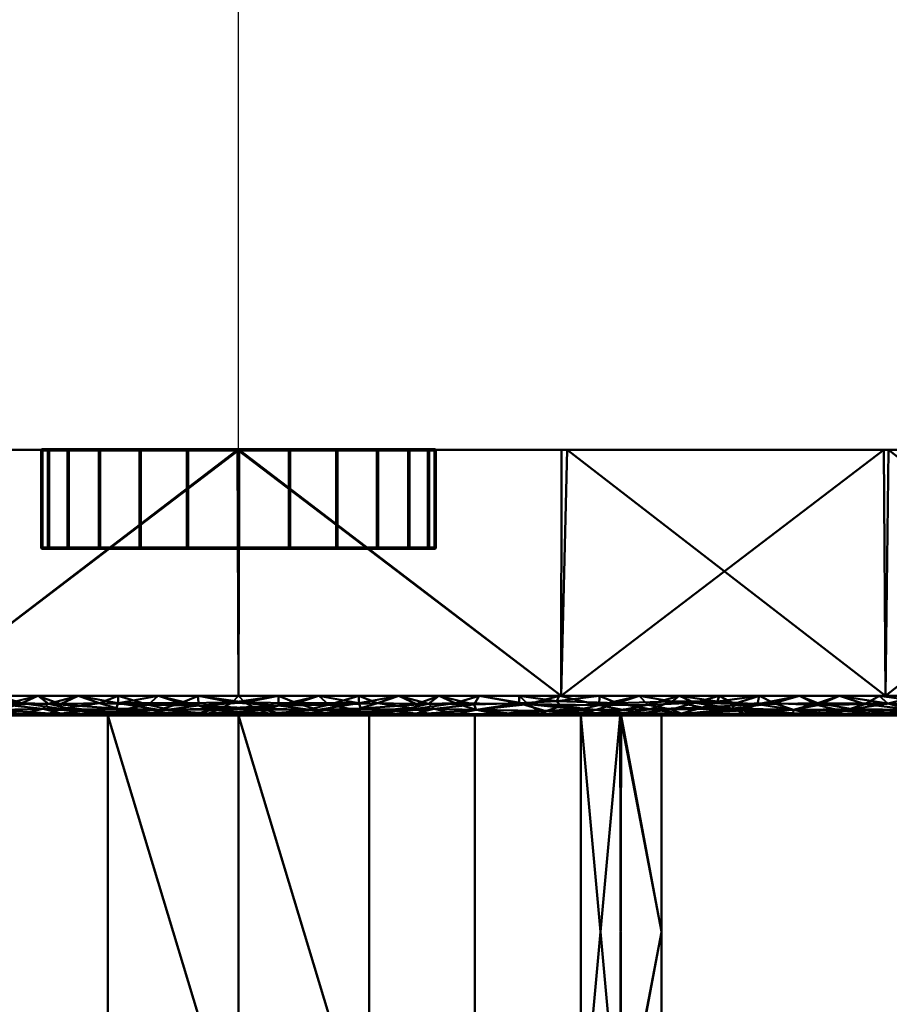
# Model space of a CAD drawing. Header units: millimetres. Extents: x -131 to 75, y -78 to 122.
# Tile 40 of 42: x -11 to 33, y -28 to 22. Entities that reach past the tile are written whole.
import ezdxf

# ---------------------------------------------------------------- set-up
doc = ezdxf.new("R2010")
doc.units = ezdxf.units.MM
doc.layers.add('G-IMPT', color=8, linetype='Continuous', lineweight=30)
doc.layers.add('P-SANR-FIXT', color=6, linetype='Continuous', lineweight=30)

# ---------------------------------------------------------------- blocks, each defined once
blk = doc.blocks.new('FFAS1722-709500ZN0 - 3D_FFAS1722-709500ZN0_D0_ipt-92439-View 1')
at = {"layer": 'G-IMPT', "lineweight": 40}
mesh = blk.add_polyface(dxfattribs=at)
corners = [(21.506, 25.5), (21.506, 30.995), (21.506, 36.49), (21.506, 41.985), (21.506, 47.48), (17.399, 47.48, 12.641), (6.646, 47.48, 20.454), (-6.646, 47.48, 20.454), (-17.399, 47.48, 12.641), (-21.506, 47.48), (-21.506, 41.985), (-21.506, 36.49), (-21.506, 30.995), (-21.506, 25.5), (-17.399, 25.5, 12.641), (-6.646, 25.5, 20.454), (6.646, 25.5, 20.454), (17.399, 25.5, 12.641), (-19.405, 25.5, 6.467), (-19.452, 47.48, 6.32), (19.405, 47.48, 6.467), (19.452, 25.5, 6.32), (-12.022, 47.48, 16.547), (-12.022, 25.5, 16.547), (0, 47.48, 20.454), (0, 25.5, 20.454), (12.022, 47.48, 16.547), (12.022, 25.5, 16.547)]
mesh.append_faces([[corners[k] for k in face] for face in [(18, 11, 12, 13), (20, 2, 3, 4)]], dxfattribs={"vtx0": -1})
mesh.append_faces([[corners[k] for k in face] for face in [(14, 8, 18)]], dxfattribs={"vtx0": -1, "vtx1": -1})
mesh.append_faces([[corners[k] for k in face] for face in [(11, 18, 19), (2, 20, 21)]], dxfattribs={"vtx0": -1, "vtx1": -1, "vtx2": -1})
mesh.append_faces([[corners[k] for k in face] for face in [(15, 7, 22, 23), (18, 8, 19), (26, 27, 17, 5), (16, 6, 24), (6, 16, 27, 26), (20, 17, 21)]], dxfattribs={"vtx0": -1, "vtx2": -1})
mesh.append_faces([[corners[k] for k in face] for face in [(20, 5, 17), (15, 25, 7)]], dxfattribs={"vtx1": -1, "vtx2": -1})
mesh.append_faces([[corners[k] for k in face] for face in [(24, 7, 25, 16), (14, 23, 22, 8)]], dxfattribs={"vtx1": -1, "vtx3": -1})
mesh.append_faces([[corners[k] for k in face] for face in [(19, 9, 10, 11), (21, 0, 1, 2)]], dxfattribs={"vtx3": -1})
mesh = blk.add_polyface(dxfattribs=at)
corners = [(21.506, 47.48), (21.506, 41.985), (21.506, 36.49), (21.506, 30.995), (21.506, 25.5), (17.399, 25.5, -12.641), (6.646, 25.5, -20.454), (-6.646, 25.5, -20.454), (-17.399, 25.5, -12.641), (-21.506, 25.5), (-21.506, 30.995), (-21.506, 36.49), (-21.506, 41.985), (-21.506, 47.48), (-17.399, 47.48, -12.641), (-6.646, 47.48, -20.454), (6.646, 47.48, -20.454), (17.399, 47.48, -12.641), (19.405, 25.5, -6.467), (19.452, 47.48, -6.32), (-19.405, 47.48, -6.467), (-19.452, 25.5, -6.32), (12.022, 25.5, -16.547), (12.022, 47.48, -16.547), (0, 47.48, -20.454), (0, 25.5, -20.454), (-12.022, 47.48, -16.547), (-12.022, 25.5, -16.547)]
mesh.append_faces([[corners[k] for k in face] for face in [(18, 2, 3, 4), (20, 11, 12, 13)]], dxfattribs={"vtx0": -1})
mesh.append_faces([[corners[k] for k in face] for face in [(5, 17, 18)]], dxfattribs={"vtx0": -1, "vtx1": -1})
mesh.append_faces([[corners[k] for k in face] for face in [(2, 18, 19), (11, 20, 21)]], dxfattribs={"vtx0": -1, "vtx1": -1, "vtx2": -1})
mesh.append_faces([[corners[k] for k in face] for face in [(18, 17, 19), (26, 27, 8, 14), (20, 8, 21)]], dxfattribs={"vtx0": -1, "vtx2": -1})
mesh.append_faces([[corners[k] for k in face] for face in [(20, 14, 8)]], dxfattribs={"vtx1": -1, "vtx2": -1})
mesh.append_faces([[corners[k] for k in face] for face in [(15, 24, 25, 7), (23, 17, 5, 22), (16, 23, 22, 6), (24, 16, 6, 25), (7, 27, 26, 15)]], dxfattribs={"vtx1": -1, "vtx3": -1})
mesh.append_faces([[corners[k] for k in face] for face in [(19, 0, 1, 2), (21, 9, 10, 11)]], dxfattribs={"vtx3": -1})
mesh = blk.add_polyface(dxfattribs=at)
corners = [(-74, 25.5, 0.009), (-73.701, 25.5, 16.102), (-72.546, 25.5, 32.158), (-69.711, 25.5, 48.001), (-62.245, 25.5, 62.25), (-47.999, 25.5, 69.721), (-32.154, 25.5, 72.554), (-16.099, 25.5, 73.704), (-0.005, 25.5, 74), (16.089, 25.5, 73.699), (32.144, 25.5, 72.544), (47.988, 25.5, 69.71), (62.238, 25.5, 62.247), (69.71, 25.5, 48.001), (72.546, 25.5, 32.158), (73.701, 25.5, 16.102), (74, 25.5, 0.009), (73.701, 25.5, -16.086), (72.546, 25.5, -32.142), (69.71, 25.5, -47.987), (62.242, 25.5, -62.236), (47.996, 25.5, -69.708), (32.151, 25.5, -72.546), (16.095, 25.5, -73.701), (0, 25.5, -74), (-16.095, 25.5, -73.701), (-32.151, 25.5, -72.546), (-47.996, 25.5, -69.708), (-62.242, 25.5, -62.236), (-69.71, 25.5, -47.987), (-72.546, 25.5, -32.142), (-73.701, 25.5, -16.086), (21.506, 25.5), (17.399, 25.5, 12.641), (6.646, 25.5, 20.454), (-6.646, 25.5, 20.454), (-17.399, 25.5, 12.641), (-21.506, 25.5), (-17.399, 25.5, -12.641), (-6.646, 25.5, -20.454), (6.646, 25.5, -20.454), (17.399, 25.5, -12.641)]
mesh.append_faces([[corners[k] for k in face] for face in [(21, 19, 20)]], dxfattribs={"vtx0": -1})
mesh.append_faces([[corners[k] for k in face] for face in [(41, 22, 40)]], dxfattribs={"vtx0": -1, "vtx1": -1})
mesh.append_faces([[corners[k] for k in face] for face in [(39, 25, 26, 38), (38, 30, 31, 37), (38, 29, 30), (17, 41, 32, 16), (36, 5, 6), (35, 7, 8), (10, 33, 34, 9)]], dxfattribs={"vtx0": -1, "vtx2": -1})
mesh.append_faces([[corners[k] for k in face] for face in [(38, 26, 27, 29), (36, 2, 3, 5)]], dxfattribs={"vtx0": -1, "vtx2": -1, "vtx3": -1})
mesh.append_faces([[corners[k] for k in face] for face in [(37, 31, 0, 1), (40, 22, 23, 24), (33, 13, 14, 15)]], dxfattribs={"vtx0": -1, "vtx3": -1})
mesh.append_faces([[corners[k] for k in face] for face in [(28, 29, 27)]], dxfattribs={"vtx1": -1})
mesh.append_faces([[corners[k] for k in face] for face in [(18, 19, 41, 17), (10, 11, 33)]], dxfattribs={"vtx1": -1, "vtx2": -1})
mesh.append_faces([[corners[k] for k in face] for face in [(21, 22, 41, 19)]], dxfattribs={"vtx1": -1, "vtx2": -1, "vtx3": -1})
mesh.append_faces([[corners[k] for k in face] for face in [(24, 25, 39, 40), (36, 37, 1, 2), (35, 36, 6, 7), (15, 16, 32, 33), (8, 9, 34, 35)]], dxfattribs={"vtx1": -1, "vtx3": -1})
mesh.append_faces([[corners[k] for k in face] for face in [(3, 4, 5)]], dxfattribs={"vtx2": -1})
mesh.append_faces([[corners[k] for k in face] for face in [(11, 12, 13, 33)]], dxfattribs={"vtx2": -1, "vtx3": -1})
mesh = blk.add_polyface(dxfattribs=at)
corners = [(-42.625, 25.001, 71.876), (-45.159, 24.958, 71.365), (-43.674, 24.753, 71.768), (-34.255, 25.212, 73.022), (-35.249, 24.867, 73.123), (-31.843, 24.933, 73.498), (-42.607, 24.5, 71.699), (-41.486, 24.761, 72.193), (-38.596, 24.5, 72.427), (-38.209, 24.979, 72.653), (-46.559, 25.201, 70.856), (-44.138, 25.214, 71.4), (-45.418, 25.426, 70.776), (-34.136, 25.5, 72.208), (-36.117, 25.5, 71.856), (-35.604, 25.381, 72.613), (-38.067, 25.385, 72.255), (-36.659, 25.192, 72.726), (-44.612, 24.5, 71.335), (-46.617, 24.5, 70.971), (-47.608, 24.867, 70.808), (-42.06, 25.5, 70.798), (-44.041, 25.5, 70.446), (-42.208, 25.388, 71.541), (-39.324, 25.466, 71.84), (-40.151, 25.365, 71.956), (-39.047, 25.216, 72.343), (-41.566, 25.219, 71.907), (-40.412, 25.012, 72.276), (-36.591, 24.5, 72.791), (-32.556, 25.414, 72.915), (-38.098, 25.5, 71.503), (-40.602, 24.5, 72.063), (-46.023, 25.5, 70.094), (-34.586, 24.5, 73.155), (-32.581, 24.5, 73.519), (-30.748, 25.28, 73.339), (-40.079, 25.5, 71.151), (-47.764, 25.38, 70.293), (-30.548, 24.5, 73.667), (-32.155, 25.5, 72.561)]
mesh.append_faces([[corners[k] for k in face] for face in [(18, 1, 19), (31, 16, 14)]], dxfattribs={"vtx0": -1, "vtx1": -1})
mesh.append_faces([[corners[k] for k in face] for face in [(0, 1, 2), (3, 4, 5), (6, 7, 2), (7, 8, 9), (10, 11, 12), (15, 16, 17), (0, 2, 7), (10, 1, 11), (20, 1, 10), (3, 17, 4), (24, 23, 25), (26, 25, 27), (12, 11, 23), (28, 0, 7), (16, 26, 17), (15, 30, 13), (16, 31, 24), (20, 19, 1), (11, 1, 0), (27, 11, 0), (24, 21, 23), (23, 22, 12), (26, 28, 9), (27, 0, 28), (17, 26, 9), (25, 26, 16), (4, 17, 9), (17, 3, 15), (4, 35, 5), (15, 3, 30), (14, 16, 15), (36, 3, 5), (26, 27, 28), (11, 27, 23), (24, 25, 16), (27, 25, 23), (3, 36, 30), (12, 33, 38), (18, 2, 1), (9, 29, 4), (9, 28, 7)]], dxfattribs={"vtx0": -1, "vtx1": -1, "vtx2": -1})
mesh.append_faces([[corners[k] for k in face] for face in [(12, 22, 33), (2, 18, 6), (5, 35, 39), (30, 40, 13)]], dxfattribs={"vtx0": -1, "vtx2": -1})
mesh.append_faces([[corners[k] for k in face] for face in [(7, 6, 32, 8)]], dxfattribs={"vtx0": -1, "vtx3": -1})
mesh.append_faces([[corners[k] for k in face] for face in [(13, 14, 15), (21, 22, 23), (8, 29, 9), (34, 35, 4, 29), (37, 21, 24), (31, 37, 24)]], dxfattribs={"vtx1": -1, "vtx2": -1})
mesh = blk.add_polyface(dxfattribs=at)
corners = [(-26.386, 24.932, -73.999), (-28.511, 24.5, -73.807), (-29.447, 24.882, -73.755), (-30.186, 25.429, -73.121), (-32.152, 25.5, -72.552), (-30.145, 25.5, -72.696), (-28.209, 25.215, -73.646), (-28.193, 25.388, -73.402), (-25.67, 25.247, -73.82), (-20.937, 25.178, -74.205), (-19.253, 24.87, -74.486), (-22.046, 24.796, -74.357), (-31.234, 25.182, -73.387), (-33.621, 25.434, -72.733), (-33.01, 24.889, -73.379), (-34.583, 24.5, -73.147), (-35.966, 24.981, -72.964), (-32.578, 24.5, -73.511), (-34.251, 25.212, -73.014), (-30.544, 24.5, -73.659), (-28.137, 25.5, -72.84), (-26.171, 25.427, -73.481), (-26.13, 25.5, -72.984), (-22.529, 25.402, -73.797), (-23.592, 25.093, -74.109), (-24.123, 25.5, -73.128), (-19.803, 25.388, -73.984), (-22.116, 25.5, -73.271), (-20.109, 25.5, -73.415), (-24.35, 24.795, -74.206), (-26.477, 24.5, -73.955), (-20.377, 24.5, -74.399), (-17.142, 25.426, -74.028), (-18.191, 25.21, -74.316), (-18.102, 25.5, -73.559), (-16.178, 24.767, -74.661), (-18.343, 24.5, -74.547), (-22.41, 24.5, -74.251), (-16.378, 25.031, -74.537), (-24.444, 24.5, -74.103), (-34.133, 25.5, -72.199)]
mesh.append_faces([[corners[k] for k in face] for face in [(17, 14, 19), (30, 29, 39), (34, 26, 28)]], dxfattribs={"vtx0": -1, "vtx1": -1})
mesh.append_faces([[corners[k] for k in face] for face in [(0, 1, 2), (6, 7, 8), (9, 10, 11), (12, 13, 3), (12, 2, 14), (14, 15, 16), (16, 18, 14), (18, 12, 14), (6, 0, 2), (19, 14, 2), (4, 3, 13), (7, 20, 21), (3, 6, 12), (6, 3, 7), (23, 24, 8), (21, 8, 7), (23, 21, 25), (23, 26, 9), (12, 18, 13), (2, 12, 6), (6, 8, 0), (29, 24, 11), (31, 11, 10), (24, 9, 11), (26, 32, 33), (26, 34, 32), (9, 26, 33), (26, 23, 28), (9, 33, 10), (23, 9, 24), (35, 36, 10), (11, 37, 29), (10, 33, 38), (20, 7, 3), (23, 8, 21), (0, 8, 24), (29, 30, 0), (24, 29, 0)]], dxfattribs={"vtx0": -1, "vtx1": -1, "vtx2": -1})
mesh.append_faces([[corners[k] for k in face] for face in [(3, 4, 5), (14, 17, 15), (21, 20, 22), (0, 30, 1), (11, 31, 37), (23, 25, 27), (2, 1, 19), (29, 37, 39)]], dxfattribs={"vtx0": -1, "vtx2": -1})
mesh.append_faces([[corners[k] for k in face] for face in [(27, 28, 23), (40, 4, 13), (5, 20, 3), (22, 25, 21), (36, 31, 10)]], dxfattribs={"vtx1": -1, "vtx2": -1})
mesh = blk.add_polyface(dxfattribs=at)
corners = [(-32.556, 25.414, 72.915), (-30.148, 25.5, 72.704), (-32.155, 25.5, 72.561), (-25.685, 25.408, 73.57), (-22.574, 25.433, 73.726), (-24.127, 25.5, 73.134), (-28.514, 24.5, 73.814), (-29.455, 24.981, 73.715), (-30.548, 24.5, 73.667), (-26.134, 25.5, 72.99), (-28.141, 25.5, 72.847), (-25.131, 25.153, 73.96), (-22.016, 25.202, 74.124), (-25.195, 24.911, 74.107), (-23.184, 24.864, 74.266), (-20.816, 24.956, 74.369), (-18.106, 25.5, 73.563), (-20.113, 25.5, 73.42), (-18.132, 25.38, 74.089), (-30.748, 25.28, 73.339), (-28.212, 25.215, 73.653), (-29.187, 25.427, 73.229), (-27.213, 24.868, 73.966), (-24.447, 24.5, 74.109), (-26.481, 24.5, 73.962), (-18.344, 24.971, 74.488), (-20.38, 24.5, 74.404), (-18.347, 24.5, 74.551), (-16.314, 24.5, 74.699), (-19.549, 25.214, 74.25), (-17.332, 25.197, 74.372), (-15.688, 25.442, 74.049), (-14.728, 24.92, 74.662), (-15.247, 25.272, 74.375), (-22.414, 24.5, 74.256), (-20.437, 25.386, 73.96), (-22.12, 25.5, 73.277), (-31.843, 24.933, 73.498), (-14.087, 25.5, 73.743), (-16.099, 25.5, 73.706)]
mesh.append_faces([[corners[k] for k in face] for face in [(6, 7, 8), (1, 21, 10)]], dxfattribs={"vtx0": -1, "vtx1": -1})
mesh.append_faces([[corners[k] for k in face] for face in [(3, 4, 5), (11, 12, 4), (13, 14, 11), (15, 12, 14), (11, 14, 12), (19, 20, 21), (22, 7, 6), (21, 3, 10), (20, 3, 21), (1, 0, 21), (19, 21, 0), (11, 3, 20), (3, 11, 4), (22, 11, 20), (13, 23, 14), (7, 22, 20), (29, 25, 30), (31, 16, 18), (32, 33, 30), (26, 25, 15), (12, 29, 35), (7, 19, 37), (18, 29, 30), (18, 33, 31), (14, 34, 15), (29, 15, 25), (19, 7, 20), (8, 7, 37), (25, 28, 32), (35, 29, 18), (15, 29, 12), (17, 35, 18), (12, 35, 4), (32, 30, 25), (18, 30, 33), (11, 22, 13), (13, 22, 24), (17, 4, 35)]], dxfattribs={"vtx0": -1, "vtx1": -1, "vtx2": -1})
mesh.append_faces([[corners[k] for k in face] for face in [(0, 1, 2), (25, 26, 27), (15, 34, 26), (4, 17, 36), (31, 39, 16), (3, 5, 9), (22, 6, 24), (14, 23, 34)]], dxfattribs={"vtx0": -1, "vtx2": -1})
mesh.append_faces([[corners[k] for k in face] for face in [(9, 10, 3), (16, 17, 18), (24, 23, 13), (27, 28, 25), (38, 39, 31), (36, 5, 4)]], dxfattribs={"vtx1": -1, "vtx2": -1})
mesh = blk.add_polyface(dxfattribs=at)
corners = [(-12.093, 25.21, -74.544), (-14.097, 25.426, -74.145), (-11.051, 25.426, -74.236), (-14.083, 25.5, -73.74), (-12.071, 25.5, -73.777), (-4.421, 25.425, -74.35), (-1.532, 25.407, -74.411), (-4.031, 25.207, -74.691), (-9.945, 25.168, -74.638), (-11.983, 24.944, -74.735), (-2.945, 24.869, -74.917), (-6.115, 24.872, -74.886), (-6.222, 25.145, -74.724), (-16.31, 24.5, -74.695), (-16.178, 24.767, -74.661), (-14.271, 24.5, -74.733), (-18.343, 24.5, -74.547), (-16.095, 25.5, -73.703), (-17.142, 25.426, -74.028), (-0.878, 25.145, -74.763), (-4.024, 25.5, -73.926), (-2.012, 25.5, -73.963), (-6.036, 25.5, -73.889), (-9.654, 24.913, -74.807), (-10.194, 24.5, -74.809), (-8.155, 24.5, -74.848), (-4.077, 24.5, -74.924), (-6.116, 24.5, -74.886), (-8.058, 25.276, -74.562), (-7.089, 25.443, -74.27), (-12.232, 24.5, -74.771), (-14.268, 24.878, -74.694), (-19.253, 24.87, -74.486), (-16.378, 25.031, -74.537), (-15.63, 25.275, -74.352), (-18.191, 25.21, -74.316), (-10.059, 25.5, -73.814), (-8.047, 25.5, -73.851), (-9.025, 25.407, -74.326), (-6.14, 25.334, -74.51), (-2.039, 24.5, -74.962), (-18.102, 25.5, -73.559)]
mesh.append_faces([[corners[k] for k in face] for face in [(13, 14, 15), (16, 14, 13), (30, 9, 24), (25, 11, 27), (22, 29, 37)]], dxfattribs={"vtx0": -1, "vtx1": -1})
mesh.append_faces([[corners[k] for k in face] for face in [(0, 1, 2), (5, 6, 7), (0, 8, 9), (10, 11, 7), (11, 12, 7), (17, 1, 18), (19, 10, 7), (6, 19, 7), (23, 12, 11), (5, 21, 6), (9, 23, 24), (25, 23, 11), (23, 28, 12), (2, 1, 4), (29, 22, 5), (9, 30, 31), (23, 9, 8), (11, 10, 26), (14, 32, 33), (34, 35, 18), (34, 0, 31), (1, 34, 18), (37, 29, 38), (2, 38, 8), (33, 35, 34), (0, 34, 1), (33, 34, 31), (14, 33, 31), (14, 31, 15), (39, 7, 12), (12, 28, 39), (28, 29, 39), (2, 8, 0), (28, 23, 8), (31, 0, 9), (38, 29, 28), (29, 5, 39), (7, 39, 5), (8, 38, 28), (36, 38, 2)]], dxfattribs={"vtx0": -1, "vtx1": -1, "vtx2": -1})
mesh.append_faces([[corners[k] for k in face] for face in [(1, 3, 4), (11, 26, 27), (23, 25, 24), (31, 30, 15), (1, 17, 3), (2, 4, 36)]], dxfattribs={"vtx0": -1, "vtx2": -1})
mesh.append_faces([[corners[k] for k in face] for face in [(20, 21, 5, 22), (36, 37, 38), (40, 26, 10), (41, 17, 18)]], dxfattribs={"vtx1": -1, "vtx2": -1})
mesh = blk.add_polyface(dxfattribs=at)
corners = [(-12.097, 25.21, 74.546), (-13.135, 25.426, 74.18), (-15.247, 25.272, 74.375), (-4.029, 25.5, 73.927), (-2.019, 25.385, 74.456), (-2.017, 25.5, 73.963), (-8.052, 25.5, 73.853), (-9.601, 25.408, 74.314), (-6.516, 25.434, 74.306), (-11.024, 24.869, 74.796), (-14.728, 24.92, 74.662), (-12.236, 24.5, 74.774), (-10.064, 25.5, 73.817), (-12.076, 25.5, 73.78), (-9.019, 25.155, 74.671), (-5.932, 25.205, 74.674), (-4.593, 24.957, 74.866), (-4.082, 24.5, 74.925), (-2.043, 24.989, 74.865), (-7.064, 24.87, 74.875), (0.327, 24.834, 74.939), (2.034, 24.5, 74.962), (2.94, 24.869, 74.916), (-15.688, 25.442, 74.049), (-9.045, 24.917, 74.82), (-8.159, 24.5, 74.849), (-14.275, 24.5, 74.736), (-14.087, 25.5, 73.743), (-10.198, 24.5, 74.812), (-2.044, 24.5, 74.962), (-0.005, 24.5, 75), (-6.121, 24.5, 74.887), (-3.526, 25.203, 74.7), (1.527, 25.407, 74.411), (-0.005, 25.5, 74), (0.872, 25.145, 74.763), (4.026, 25.207, 74.69), (-4.36, 25.383, 74.445), (-6.04, 25.5, 73.89), (-1.37, 25.219, 74.694), (-16.314, 24.5, 74.699), (2.007, 25.5, 73.963)]
mesh.append_faces([[corners[k] for k in face] for face in [(3, 4, 5), (17, 16, 31), (21, 20, 30)]], dxfattribs={"vtx0": -1, "vtx1": -1})
mesh.append_faces([[corners[k] for k in face] for face in [(0, 1, 2), (6, 7, 8), (9, 10, 11), (14, 15, 8), (16, 17, 18), (16, 15, 19), (20, 21, 22), (1, 23, 2), (19, 24, 25), (2, 10, 0), (1, 7, 13), (1, 0, 7), (23, 1, 27), (14, 7, 0), (7, 14, 8), (9, 14, 0), (19, 15, 14), (10, 9, 0), (24, 19, 14), (15, 16, 32), (33, 34, 4), (33, 35, 36), (15, 32, 37), (4, 32, 39), (39, 33, 4), (22, 35, 20), (35, 18, 20), (19, 31, 16), (32, 16, 18), (39, 32, 18), (37, 32, 4), (18, 35, 39), (33, 39, 35), (15, 37, 8), (14, 9, 24), (24, 9, 28), (29, 20, 18), (4, 3, 37), (3, 8, 37)]], dxfattribs={"vtx0": -1, "vtx1": -1, "vtx2": -1})
mesh.append_faces([[corners[k] for k in face] for face in [(18, 17, 29), (4, 34, 5), (10, 40, 26), (1, 13, 27), (7, 6, 12), (9, 11, 28), (19, 25, 31)]], dxfattribs={"vtx0": -1, "vtx2": -1})
mesh.append_faces([[corners[k] for k in face] for face in [(8, 3, 38, 6)]], dxfattribs={"vtx0": -1, "vtx3": -1})
mesh.append_faces([[corners[k] for k in face] for face in [(12, 13, 7), (26, 11, 10), (28, 25, 24), (29, 30, 20), (41, 34, 33)]], dxfattribs={"vtx1": -1, "vtx2": -1})
mesh = blk.add_polyface(dxfattribs=at)
corners = [(12.093, 25.21, -74.544), (13.13, 25.426, -74.177), (15.243, 25.272, -74.372), (4.024, 25.5, -73.926), (2.015, 25.385, -74.456), (2.012, 25.5, -73.963), (8.047, 25.5, -73.851), (9.597, 25.408, -74.312), (6.511, 25.434, -74.305), (11.02, 24.869, -74.794), (14.724, 24.92, -74.659), (12.232, 24.5, -74.771), (10.059, 25.5, -73.814), (12.071, 25.5, -73.777), (9.015, 25.155, -74.669), (5.928, 25.205, -74.672), (4.589, 24.957, -74.865), (4.077, 24.5, -74.924), (2.038, 24.989, -74.865), (7.06, 24.87, -74.873), (-0.332, 24.834, -74.939), (-2.039, 24.5, -74.962), (-2.945, 24.869, -74.917), (15.683, 25.442, -74.046), (9.041, 24.917, -74.818), (8.155, 24.5, -74.848), (14.271, 24.5, -74.733), (14.083, 25.5, -73.74), (10.193, 24.5, -74.809), (2.039, 24.5, -74.962), (0, 24.5, -75), (6.116, 24.5, -74.886), (3.522, 25.203, -74.699), (-1.532, 25.407, -74.411), (0, 25.5, -74), (4.355, 25.383, -74.445), (6.036, 25.5, -73.889), (1.366, 25.219, -74.694), (-0.878, 25.145, -74.763), (16.31, 24.5, -74.695), (-2.012, 25.5, -73.963)]
mesh.append_faces([[corners[k] for k in face] for face in [(3, 4, 5), (17, 16, 31), (21, 20, 30)]], dxfattribs={"vtx0": -1, "vtx1": -1})
mesh.append_faces([[corners[k] for k in face] for face in [(0, 1, 2), (6, 7, 8), (9, 10, 11), (14, 15, 8), (16, 17, 18), (16, 15, 19), (20, 21, 22), (1, 23, 2), (19, 24, 25), (2, 10, 0), (1, 7, 13), (1, 0, 7), (23, 1, 27), (14, 7, 0), (7, 14, 8), (9, 14, 0), (19, 15, 14), (10, 9, 0), (24, 19, 14), (15, 16, 32), (33, 34, 4), (15, 32, 35), (4, 32, 37), (37, 33, 4), (22, 38, 20), (38, 18, 20), (19, 31, 16), (32, 16, 18), (37, 32, 18), (35, 32, 4), (18, 38, 37), (33, 37, 38), (15, 35, 8), (14, 9, 24), (24, 9, 28), (29, 20, 18), (4, 3, 35), (3, 8, 35)]], dxfattribs={"vtx0": -1, "vtx1": -1, "vtx2": -1})
mesh.append_faces([[corners[k] for k in face] for face in [(18, 17, 29), (4, 34, 5), (10, 39, 26), (1, 13, 27), (7, 6, 12), (9, 11, 28), (19, 25, 31)]], dxfattribs={"vtx0": -1, "vtx2": -1})
mesh.append_faces([[corners[k] for k in face] for face in [(8, 3, 36, 6)]], dxfattribs={"vtx0": -1, "vtx3": -1})
mesh.append_faces([[corners[k] for k in face] for face in [(12, 13, 7), (26, 11, 10), (28, 25, 24), (29, 30, 20), (40, 34, 33)]], dxfattribs={"vtx1": -1, "vtx2": -1})
mesh = blk.add_polyface(dxfattribs=at)
corners = [(12.087, 25.21, 74.542), (14.091, 25.426, 74.144), (11.045, 25.426, 74.234), (17.137, 25.426, 74.026), (16.089, 25.5, 73.701), (4.416, 25.425, 74.35), (1.527, 25.407, 74.411), (4.026, 25.207, 74.69), (9.939, 25.168, 74.636), (11.977, 24.944, 74.734), (2.94, 24.869, 74.916), (6.11, 24.872, 74.885), (6.217, 25.145, 74.723), (16.304, 24.5, 74.693), (16.172, 24.767, 74.659), (14.265, 24.5, 74.731), (18.337, 24.5, 74.545), (0.872, 25.145, 74.763), (2.007, 25.5, 73.963), (4.018, 25.5, 73.925), (9.649, 24.913, 74.806), (10.188, 24.5, 74.808), (8.149, 24.5, 74.847), (4.072, 24.5, 74.923), (6.111, 24.5, 74.885), (8.053, 25.276, 74.561), (14.077, 25.5, 73.738), (12.065, 25.5, 73.776), (7.084, 25.443, 74.269), (6.03, 25.5, 73.888), (12.226, 24.5, 74.77), (14.262, 24.878, 74.692), (19.247, 24.87, 74.484), (16.373, 25.031, 74.535), (15.624, 25.275, 74.35), (18.185, 25.21, 74.314), (10.054, 25.5, 73.813), (8.042, 25.5, 73.85), (9.019, 25.407, 74.325), (6.135, 25.334, 74.509), (2.034, 24.5, 74.962), (18.096, 25.5, 73.557)]
mesh.append_faces([[corners[k] for k in face] for face in [(13, 14, 15), (16, 14, 13), (18, 5, 19), (30, 9, 21), (29, 28, 37)]], dxfattribs={"vtx0": -1, "vtx1": -1})
mesh.append_faces([[corners[k] for k in face] for face in [(0, 1, 2), (1, 3, 4), (5, 6, 7), (0, 8, 9), (10, 11, 7), (11, 12, 7), (17, 10, 7), (20, 12, 11), (5, 18, 6), (9, 20, 21), (22, 20, 11), (20, 25, 12), (28, 29, 5), (9, 30, 31), (20, 9, 8), (11, 10, 23), (14, 32, 33), (34, 35, 3), (1, 27, 2), (0, 31, 34), (37, 28, 38), (2, 38, 8), (34, 3, 1), (33, 35, 34), (0, 34, 1), (33, 34, 31), (14, 33, 31), (14, 31, 15), (39, 7, 12), (12, 25, 39), (25, 28, 39), (2, 8, 0), (25, 20, 8), (31, 0, 9), (38, 28, 25), (28, 5, 39), (7, 39, 5), (8, 38, 25), (36, 38, 2)]], dxfattribs={"vtx0": -1, "vtx1": -1, "vtx2": -1})
mesh.append_faces([[corners[k] for k in face] for face in [(11, 23, 24), (20, 22, 21), (31, 30, 15), (2, 27, 36)]], dxfattribs={"vtx0": -1, "vtx2": -1})
mesh.append_faces([[corners[k] for k in face] for face in [(26, 27, 1, 4), (36, 37, 38), (29, 19, 5), (24, 22, 11), (40, 23, 10), (41, 4, 3)]], dxfattribs={"vtx1": -1, "vtx2": -1})
mesh = blk.add_polyface(dxfattribs=at)
corners = [(75, 12, 0.009), (74.675, 12, -16.774), (73.466, 12, -32.967), (70.466, 12, -49.061), (62.924, 12, -62.969), (48.794, 12, -70.544), (32.806, 12, -73.485), (16.418, 12, -74.69), (0.04, 12, -75), (-16.71, 12, -74.678), (-33.042, 12, -73.458), (-49.036, 12, -70.474), (-62.977, 12, -62.915), (-70.547, 12, -48.782), (-73.486, 12, -32.795), (-74.692, 12, -16.369), (-75, 12, 0.009), (-75, 15.125, 0.009), (-75, 18.25, 0.009), (-75, 21.375, 0.009), (-75, 24.5, 0.009), (-74.691, 24.5, -16.393), (-73.475, 24.5, -32.891), (-70.465, 24.5, -49.065), (-62.949, 24.5, -62.944), (-49.072, 24.5, -70.463), (-32.899, 24.5, -73.475), (-16.402, 24.5, -74.691), (0, 24.5, -75), (16.402, 24.5, -74.691), (32.899, 24.5, -73.475), (49.072, 24.5, -70.463), (62.949, 24.5, -62.944), (70.465, 24.5, -49.065), (73.475, 24.5, -32.891), (74.691, 24.5, -16.393), (75, 24.5, 0.009), (75, 21.375, 0.009), (75, 18.25, 0.009), (75, 15.125, 0.009), (-56.011, 24.5, -66.704), (-56.007, 12, -66.695), (-66.707, 24.5, -56.004), (-66.762, 12, -55.849), (56.011, 24.5, -66.704), (55.859, 12, -66.756), (66.695, 12, -56.015), (66.707, 24.5, -56.004)]
mesh.append_faces([[corners[k] for k in face] for face in [(22, 14, 21), (23, 13, 22), (40, 41, 24), (26, 10, 25), (14, 22, 13), (11, 25, 10), (30, 6, 29), (4, 32, 46), (8, 29, 7), (25, 41, 40), (29, 8, 28)]], dxfattribs={"vtx0": -1, "vtx1": -1})
mesh.append_faces([[corners[k] for k in face] for face in [(18, 21, 15), (35, 38, 1)]], dxfattribs={"vtx0": -1, "vtx1": -1, "vtx2": -1})
mesh.append_faces([[corners[k] for k in face] for face in [(24, 41, 12), (9, 26, 27), (23, 43, 13), (45, 31, 44), (42, 12, 43), (26, 9, 10), (31, 45, 5), (3, 47, 33), (43, 23, 42), (30, 5, 6), (44, 4, 45), (46, 32, 47), (33, 2, 3)]], dxfattribs={"vtx0": -1, "vtx2": -1})
mesh.append_faces([[corners[k] for k in face] for face in [(17, 18, 15, 16)]], dxfattribs={"vtx1": -1})
mesh.append_faces([[corners[k] for k in face] for face in [(44, 32, 4), (8, 9, 27), (14, 15, 21), (11, 41, 25), (27, 28, 8), (42, 24, 12), (30, 31, 5), (34, 35, 1), (33, 34, 2), (6, 7, 29), (3, 46, 47), (1, 2, 34)]], dxfattribs={"vtx1": -1, "vtx2": -1})
mesh.append_faces([[corners[k] for k in face] for face in [(19, 20, 21, 18), (39, 0, 1, 38)]], dxfattribs={"vtx2": -1})
mesh.append_faces([[corners[k] for k in face] for face in [(35, 36, 37, 38)]], dxfattribs={"vtx3": -1})
mesh = blk.add_polyface(dxfattribs=at)
corners = [(75, 24.5, 0.009), (74.691, 24.5, 16.409), (73.475, 24.5, 32.906), (70.465, 24.5, 49.079), (62.946, 24.5, 62.954), (49.066, 24.5, 70.466), (32.892, 24.5, 73.473), (16.396, 24.5, 74.689), (-0.005, 24.5, 75), (-16.406, 24.5, 74.695), (-32.902, 24.5, 73.483), (-49.075, 24.5, 70.476), (-62.952, 24.5, 62.958), (-70.466, 24.5, 49.079), (-73.475, 24.5, 32.906), (-74.691, 24.5, 16.409), (-75, 24.5, 0.009), (-75, 21.375, 0.009), (-75, 18.25, 0.009), (-75, 15.125, 0.009), (-75, 12, 0.009), (-74.676, 12, 16.789), (-73.467, 12, 32.98), (-70.467, 12, 49.076), (-62.927, 12, 62.982), (-48.797, 12, 70.556), (-32.809, 12, 73.494), (-16.424, 12, 74.694), (-0.045, 12, 75), (16.706, 12, 74.676), (33.036, 12, 73.456), (49.029, 12, 70.476), (62.974, 12, 62.926), (70.547, 12, 48.796), (73.486, 12, 32.81), (74.692, 12, 16.385), (75, 12, 0.009), (75, 15.125, 0.009), (75, 18.25, 0.009), (75, 21.375, 0.009), (56.006, 24.5, 66.71), (56.002, 12, 66.701), (66.705, 24.5, 56.016), (66.76, 12, 55.861), (-56.014, 24.5, 66.717), (-55.862, 12, 66.769), (-66.697, 12, 56.029), (-66.709, 24.5, 56.018)]
mesh.append_faces([[corners[k] for k in face] for face in [(2, 34, 1), (3, 33, 2), (40, 41, 4), (6, 30, 5), (34, 2, 33), (31, 5, 30), (10, 26, 9), (24, 12, 46), (28, 9, 27), (5, 41, 40), (9, 28, 8)]], dxfattribs={"vtx0": -1, "vtx1": -1})
mesh.append_faces([[corners[k] for k in face] for face in [(38, 1, 35), (15, 18, 21)]], dxfattribs={"vtx0": -1, "vtx1": -1, "vtx2": -1})
mesh.append_faces([[corners[k] for k in face] for face in [(4, 41, 32), (29, 6, 7), (3, 43, 33), (45, 11, 44), (42, 32, 43), (6, 29, 30), (11, 45, 25), (23, 47, 13), (43, 3, 42), (10, 25, 26), (44, 24, 45), (46, 12, 47), (13, 22, 23)]], dxfattribs={"vtx0": -1, "vtx2": -1})
mesh.append_faces([[corners[k] for k in face] for face in [(37, 38, 35, 36)]], dxfattribs={"vtx1": -1})
mesh.append_faces([[corners[k] for k in face] for face in [(44, 12, 24), (28, 29, 7), (34, 35, 1), (31, 41, 5), (7, 8, 28), (42, 4, 32), (10, 11, 25), (14, 15, 21), (13, 14, 22), (26, 27, 9), (23, 46, 47), (21, 22, 14)]], dxfattribs={"vtx1": -1, "vtx2": -1})
mesh.append_faces([[corners[k] for k in face] for face in [(39, 0, 1, 38), (19, 20, 21, 18)]], dxfattribs={"vtx2": -1})
mesh.append_faces([[corners[k] for k in face] for face in [(15, 16, 17, 18)]], dxfattribs={"vtx3": -1})
mesh = blk.add_polyface(dxfattribs=at)
corners = [(-75, 12, 0.009), (-74.692, 12, -16.369), (-73.486, 12, -32.795), (-70.547, 12, -48.782), (-62.977, 12, -62.915), (-49.036, 12, -70.474), (-33.042, 12, -73.458), (-16.71, 12, -74.678), (0.04, 12, -75), (16.418, 12, -74.69), (32.806, 12, -73.485), (48.794, 12, -70.544), (62.924, 12, -62.969), (70.466, 12, -49.061), (73.466, 12, -32.967), (74.675, 12, -16.774), (75, 12, 0.009), (74.692, 12, 16.385), (73.486, 12, 32.81), (70.547, 12, 48.796), (62.974, 12, 62.926), (49.029, 12, 70.476), (33.036, 12, 73.456), (16.706, 12, 74.676), (-0.045, 12, 75), (-16.424, 12, 74.694), (-32.809, 12, 73.494), (-48.797, 12, 70.556), (-62.927, 12, 62.982), (-70.467, 12, 49.076), (-73.467, 12, 32.98), (-74.676, 12, 16.789)]
mesh.append_faces([[corners[k] for k in face] for face in [(5, 3, 4)]], dxfattribs={"vtx0": -1})
mesh.append_faces([[corners[k] for k in face] for face in [(16, 0, 8, 9)]], dxfattribs={"vtx0": -1, "vtx1": -1, "vtx3": -1})
mesh.append_faces([[corners[k] for k in face] for face in [(2, 6, 7, 1), (1, 7, 8, 0), (3, 5, 6, 2), (14, 10, 11, 13), (15, 9, 10, 14), (22, 18, 19, 21), (23, 17, 18, 22), (17, 23, 24, 16)]], dxfattribs={"vtx0": -1, "vtx2": -1})
mesh.append_faces([[corners[k] for k in face] for face in [(29, 30, 27, 28)]], dxfattribs={"vtx1": -1})
mesh.append_faces([[corners[k] for k in face] for face in [(15, 16, 9)]], dxfattribs={"vtx1": -1, "vtx2": -1})
mesh.append_faces([[corners[k] for k in face] for face in [(24, 25, 0, 16)]], dxfattribs={"vtx1": -1, "vtx2": -1, "vtx3": -1})
mesh.append_faces([[corners[k] for k in face] for face in [(31, 0, 25, 26), (30, 31, 26, 27)]], dxfattribs={"vtx1": -1, "vtx3": -1})
mesh.append_faces([[corners[k] for k in face] for face in [(11, 12, 13), (19, 20, 21)]], dxfattribs={"vtx2": -1})
blk = doc.blocks.new('FFAS1722-709500ZN0 - Signature Concealed Shower Mixer-92440-View 1')
at = {"rotation": 180}
blk.add_blockref('FFAS1722-709500ZN0 - 3D_FFAS1722-709500ZN0_D0_ipt-92439-View 1', (0, 0), dxfattribs=at)

msp = doc.modelspace()

# ---------------------------------------------------------------- linework, layer by layer
at = {"color": 5, "lineweight": 30}
msp.add_line((0, 0), (0, 103.632), dxfattribs=at)
at = {"color": 94, "lineweight": 30}
for p, q in [((10.05, 0), (-10.05, 0)), ((0, 0, -10.05), (0, 0, 10.05))]:
    msp.add_line(p, q, dxfattribs=at)
at = {"color": 94, "lineweight": 30, "extrusion": (0, 1, 0)}
msp.add_circle((0, 0), 10.05, dxfattribs=at)

# ---------------------------------------------------------------- block references
at = {"layer": 'P-SANR-FIXT', "lineweight": 40}
msp.add_blockref('FFAS1722-709500ZN0 - Signature Concealed Shower Mixer-92440-View 1', (0, 12), dxfattribs=at)

# ---------------------------------------------------------------- meshes
at = {"color": 8, "lineweight": 70}
mesh = msp.add_polyface(dxfattribs=at)
corners = [(-10, 0), (-9.659, 0, 2.588), (-8.66, 0, 5), (-7.071, 0, 7.071), (-5, 0, 8.66), (-2.588, 0, 9.659), (0, 0, 10), (2.588, 0, 9.659), (5, 0, 8.66), (7.071, 0, 7.071), (8.66, 0, 5), (9.659, 0, 2.588), (10, 0), (9.659, 0, -2.588), (8.66, 0, -5), (7.071, 0, -7.071), (5, 0, -8.66), (2.588, 0, -9.659), (0, 0, -10), (-2.588, 0, -9.659), (-5, 0, -8.66), (-7.071, 0, -7.071), (-8.66, 0, -5), (-9.659, 0, -2.588)]
mesh.append_faces([[corners[k] for k in face] for face in [(0, 17, 19, 23)]], dxfattribs={"vtx0": -1, "vtx1": -1, "vtx2": -1, "color": 8})
mesh.append_faces([[corners[k] for k in face] for face in [(23, 19, 20)]], dxfattribs={"vtx0": -1, "vtx2": -1, "color": 8})
mesh.append_faces([[corners[k] for k in face] for face in [(4, 8, 9, 11), (0, 11, 12, 17)]], dxfattribs={"vtx0": -1, "vtx2": -1, "vtx3": -1, "color": 8})
mesh.append_faces([[corners[k] for k in face] for face in [(3, 4, 1, 2)]], dxfattribs={"vtx1": -1, "color": 8})
mesh.append_faces([[corners[k] for k in face] for face in [(0, 1, 4, 11)]], dxfattribs={"vtx1": -1, "vtx2": -1, "vtx3": -1, "color": 8})
mesh.append_faces([[corners[k] for k in face] for face in [(9, 10, 11), (4, 5, 6), (15, 16, 17, 14), (21, 22, 23, 20), (17, 18, 19)]], dxfattribs={"vtx2": -1, "color": 8})
mesh.append_faces([[corners[k] for k in face] for face in [(6, 7, 8, 4), (12, 13, 14, 17)]], dxfattribs={"vtx2": -1, "vtx3": -1, "color": 8})
mesh = msp.add_polyface(dxfattribs=at)
corners = [(10, -5), (9.659, -5, -2.588), (8.66, -5, -5), (7.071, -5, -7.071), (5, -5, -8.66), (2.588, -5, -9.659), (0, -5, -10), (-2.588, -5, -9.659), (-5, -5, -8.66), (-7.071, -5, -7.071), (-8.66, -5, -5), (-9.659, -5, -2.588), (-10, -5), (-10, 0), (-9.659, 0, -2.588), (-8.66, 0, -5), (-7.071, 0, -7.071), (-5, 0, -8.66), (-2.588, 0, -9.659), (0, 0, -10), (2.588, 0, -9.659), (5, 0, -8.66), (7.071, 0, -7.071), (8.66, 0, -5), (9.659, 0, -2.588), (10, 0)]
mesh.append_faces([[corners[k] for k in face] for face in [(13, 14, 11, 12), (0, 1, 24, 25)]], dxfattribs={"vtx1": -1, "color": 8})
mesh.append_faces([[corners[k] for k in face] for face in [(14, 15, 10, 11), (16, 17, 8, 9), (15, 16, 9, 10), (17, 18, 7, 8), (6, 7, 18, 19), (19, 20, 5, 6), (20, 21, 4, 5), (22, 23, 2, 3), (21, 22, 3, 4), (23, 24, 1, 2)]], dxfattribs={"vtx1": -1, "vtx3": -1, "color": 8})
mesh = msp.add_polyface(dxfattribs=at)
corners = [(-10, -5), (-9.659, -5, 2.588), (-8.66, -5, 5), (-7.071, -5, 7.071), (-5, -5, 8.66), (-2.588, -5, 9.659), (0, -5, 10), (2.588, -5, 9.659), (5, -5, 8.66), (7.071, -5, 7.071), (8.66, -5, 5), (9.659, -5, 2.588), (10, -5), (10, 0), (9.659, 0, 2.588), (8.66, 0, 5), (7.071, 0, 7.071), (5, 0, 8.66), (2.588, 0, 9.659), (0, 0, 10), (-2.588, 0, 9.659), (-5, 0, 8.66), (-7.071, 0, 7.071), (-8.66, 0, 5), (-9.659, 0, 2.588), (-10, 0)]
mesh.append_faces([[corners[k] for k in face] for face in [(13, 14, 11, 12), (0, 1, 24, 25)]], dxfattribs={"vtx1": -1, "color": 8})
mesh.append_faces([[corners[k] for k in face] for face in [(14, 15, 10, 11), (16, 17, 8, 9), (15, 16, 9, 10), (17, 18, 7, 8), (6, 7, 18, 19), (19, 20, 5, 6), (20, 21, 4, 5), (22, 23, 2, 3), (21, 22, 3, 4), (23, 24, 1, 2)]], dxfattribs={"vtx1": -1, "vtx3": -1, "color": 8})
mesh = msp.add_polyface(dxfattribs=at)
corners = [(-10, -5), (-9.659, -5, -2.588), (-8.66, -5, -5), (-7.071, -5, -7.071), (-5, -5, -8.66), (-2.588, -5, -9.659), (0, -5, -10), (2.588, -5, -9.659), (5, -5, -8.66), (7.071, -5, -7.071), (8.66, -5, -5), (9.659, -5, -2.588), (10, -5), (9.659, -5, 2.588), (8.66, -5, 5), (7.071, -5, 7.071), (5, -5, 8.66), (2.588, -5, 9.659), (0, -5, 10), (-2.588, -5, 9.659), (-5, -5, 8.66), (-7.071, -5, 7.071), (-8.66, -5, 5), (-9.659, -5, 2.588)]
mesh.append_faces([[corners[k] for k in face] for face in [(7, 0, 5, 6), (20, 23, 18, 19)]], dxfattribs={"vtx0": -1, "vtx1": -1, "color": 8})
mesh.append_faces([[corners[k] for k in face] for face in [(0, 13, 16, 23)]], dxfattribs={"vtx0": -1, "vtx1": -1, "vtx2": -1, "color": 8})
mesh.append_faces([[corners[k] for k in face] for face in [(1, 4, 5, 0)]], dxfattribs={"vtx0": -1, "vtx2": -1, "color": 8})
mesh.append_faces([[corners[k] for k in face] for face in [(7, 12, 13, 0)]], dxfattribs={"vtx0": -1, "vtx2": -1, "vtx3": -1, "color": 8})
mesh.append_faces([[corners[k] for k in face] for face in [(21, 22, 23, 20)]], dxfattribs={"vtx2": -1, "color": 8})
mesh.append_faces([[corners[k] for k in face] for face in [(10, 11, 12, 7), (16, 17, 18, 23)]], dxfattribs={"vtx2": -1, "vtx3": -1, "color": 8})
mesh.append_faces([[corners[k] for k in face] for face in [(7, 8, 9, 10), (1, 2, 3, 4), (13, 14, 15, 16)]], dxfattribs={"vtx3": -1, "color": 8})

doc.saveas('drawing.dxf')
